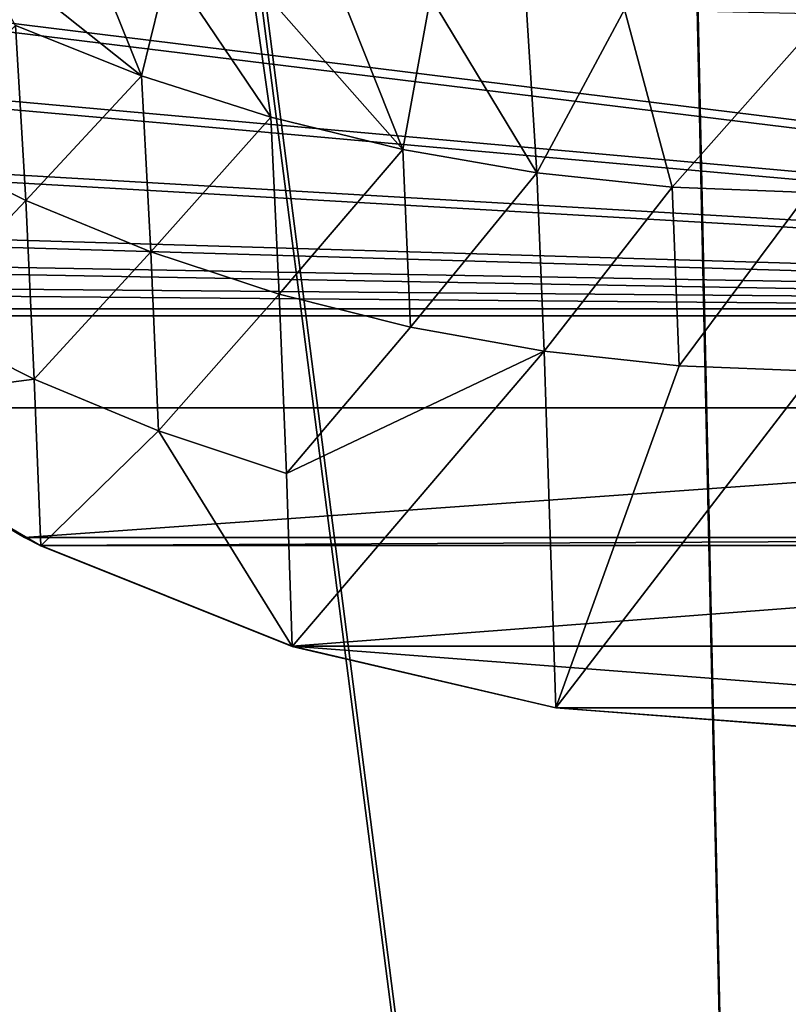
# Model space of a CAD drawing. Header units: metres. Extents: x -904 to 0, y -908 to 0.
# Tile 63 of 134: x -555 to -452, y -288 to -155. Entities that reach past the tile are written whole.
import ezdxf

# ---------------------------------------------------------------- set-up
doc = ezdxf.new("R2010")
doc.units = ezdxf.units.M

msp = doc.modelspace()

# ---------------------------------------------------------------- linework, layer by layer
at = {"layer": 'None'}
for points in [[(-570.15863, -58.565701, 661.240173), (-309.111755, -207.702347, 657.334961), (-309.403992, -35.91481, 661.833374)], [(-570.15863, -58.565701, 661.240173), (-584.097839, -207.702347, 657.334961), (-309.111755, -207.702347, 657.334961)], [(-556.010681, -156.054871, 365.60202), (-563.186096, -143.6409, 328.786133), (-539.008423, -162.858704, 363.571381)], [(-563.186096, -143.6409, 328.786133), (-545.620605, -146.385208, 307.643341), (-539.008423, -162.858704, 363.571381)], [(-539.008423, -162.858704, 363.571381), (-545.620605, -146.385208, 307.643341), (-535.35321, -147.961548, 298.649811)], [(-539.008423, -162.858704, 363.571381), (-535.35321, -147.961548, 298.649811), (-521.543457, -168.44548, 361.87027)], [(-535.35321, -147.961548, 298.649811), (-524.248291, -149.511566, 290.776733), (-521.543457, -168.44548, 361.87027)], [(-521.543457, -168.44548, 361.87027), (-524.248291, -149.511566, 290.776733), (-503.722931, -172.812347, 360.500519)], [(-524.248291, -149.511566, 290.776733), (-512.426392, -150.941452, 284.060791), (-503.722931, -172.812347, 360.500519)], [(-503.722931, -172.812347, 360.500519), (-512.426392, -150.941452, 284.060791), (-499.996185, -152.17923, 278.52475)], [(-485.631287, -175.956299, 359.463715), (-503.722931, -172.812347, 360.500519), (-499.996185, -152.17923, 278.52475)], [(-499.996185, -152.17923, 278.52475), (-487.071533, -153.176376, 274.191895), (-485.631287, -175.956299, 359.463715)], [(-487.071533, -153.176376, 274.191895), (-473.778992, -153.903244, 271.082886), (-485.631287, -175.956299, 359.463715)], [(-485.631287, -175.956299, 359.463715), (-473.778992, -153.903244, 271.082886), (-467.349609, -177.881042, 358.759674)], [(-473.778992, -153.903244, 271.082886), (-446.608368, -154.483658, 268.590515), (-467.349609, -177.881042, 358.759674)], [(-467.349609, -177.881042, 358.759674), (-446.608368, -154.483658, 268.590515), (-448.96402, -178.597061, 358.386292)], [(-556.010681, -156.054871, 365.60202), (-554.612061, -179.684158, 455.527649), (-570.910645, -171.591873, 457.90506)], [(-556.010681, -156.054871, 365.60202), (-539.008423, -162.858704, 363.571381), (-554.612061, -179.684158, 455.527649)], [(-539.008423, -162.858704, 363.571381), (-537.747192, -186.605759, 453.466003), (-554.612061, -179.684158, 455.527649)], [(-539.008423, -162.858704, 363.571381), (-521.543457, -168.44548, 361.87027), (-537.747192, -186.605759, 453.466003)], [(-521.543457, -168.44548, 361.87027), (-520.405273, -192.322754, 451.730347), (-537.747192, -186.605759, 453.466003)], [(-520.405273, -192.322754, 451.730347), (-521.543457, -168.44548, 361.87027), (-503.722931, -172.812347, 360.500519)], [(-554.612061, -179.684158, 455.527649), (-569.708801, -195.64949, 547.720032), (-570.910645, -171.591873, 457.90506)], [(-502.676636, -196.809692, 450.328522), (-520.405273, -192.322754, 451.730347), (-503.722931, -172.812347, 360.500519)], [(-502.676636, -196.809692, 450.328522), (-503.722931, -172.812347, 360.500519), (-485.631287, -175.956299, 359.463715)], [(-484.651855, -200.04776, 449.266541), (-502.676636, -196.809692, 450.328522), (-485.631287, -175.956299, 359.463715)], [(-484.651855, -200.04776, 449.266541), (-485.631287, -175.956299, 359.463715), (-467.349609, -177.881042, 358.759674)], [(-466.425415, -202.022232, 448.549377), (-484.651855, -200.04776, 449.266541), (-467.349609, -177.881042, 358.759674)], [(-467.349609, -177.881042, 358.759674), (-448.96402, -178.597061, 358.386292), (-466.425415, -202.022232, 448.549377)], [(-448.96402, -178.597061, 358.386292), (-448.096161, -202.72319, 448.180695), (-466.425415, -202.022232, 448.549377)], [(-553.499634, -203.814163, 545.323608), (-569.708801, -195.64949, 547.720032), (-554.612061, -179.684158, 455.527649)], [(-537.747192, -186.605759, 453.466003), (-553.499634, -203.814163, 545.323608), (-554.612061, -179.684158, 455.527649)], [(-536.715332, -210.796417, 543.246155), (-553.499634, -203.814163, 545.323608), (-537.747192, -186.605759, 453.466003)], [(-520.405273, -192.322754, 451.730347), (-536.715332, -210.796417, 543.246155), (-537.747192, -186.605759, 453.466003)], [(-519.435242, -216.550583, 541.500854), (-536.715332, -210.796417, 543.246155), (-520.405273, -192.322754, 451.730347)], [(-502.676636, -196.809692, 450.328522), (-519.435242, -216.550583, 541.500854), (-520.405273, -192.322754, 451.730347)], [(-569.708801, -195.64949, 547.720032), (-553.499634, -203.814163, 545.323608), (-584.181519, -207.815475, 627.740967)], [(-519.435242, -216.550583, 541.500854), (-502.676636, -196.809692, 450.328522), (-484.651855, -200.04776, 449.266541)], [(-518.673401, -239.891891, 627.738281), (-519.435242, -216.550583, 541.500854), (-484.651855, -200.04776, 449.266541)], [(-483.061035, -248.177338, 627.738281), (-518.673401, -239.891891, 627.738281), (-484.651855, -200.04776, 449.266541)], [(-483.061035, -248.177338, 627.738281), (-484.651855, -200.04776, 449.266541), (-466.425415, -202.022232, 448.549377)], [(-448.096161, -202.72319, 448.180695), (-483.061035, -248.177338, 627.738281), (-466.425415, -202.022232, 448.549377)], [(-446.603882, -250.96048, 627.738281), (-483.061035, -248.177338, 627.738281), (-448.096161, -202.72319, 448.180695)], [(-584.181519, -207.815475, 627.740967), (-553.499634, -203.814163, 545.323608), (-552.614868, -226.295471, 627.738281)], [(-553.499634, -203.814163, 545.323608), (-536.715332, -210.796417, 543.246155), (-552.614868, -226.295471, 627.738281)], [(-584.097839, -207.702347, 656.873169), (-584.181519, -207.815475, 627.740967), (-554.825745, -225.18071, 656.877319)], [(-554.825745, -225.18071, 656.877319), (-584.181519, -207.815475, 627.740967), (-552.614868, -226.295471, 627.738281)], [(-584.097839, -207.702347, 657.334961), (-584.097839, -207.702347, 656.873169), (-554.825745, -225.18071, 656.877319)], [(-584.097839, -207.702347, 657.334961), (-554.825745, -225.18071, 656.877319), (-309.111755, -207.702347, 657.334961)], [(-309.111755, -207.702347, 657.334961), (-554.825745, -225.18071, 656.877319), (-338.381592, -225.180984, 656.877258)], [(-552.614868, -226.295471, 627.738281), (-536.715332, -210.796417, 543.246155), (-518.673401, -239.891891, 627.738281)], [(-536.715332, -210.796417, 543.246155), (-519.435242, -216.550583, 541.500854), (-518.673401, -239.891891, 627.738281)], [(-552.614868, -226.295471, 627.738281), (-552.60907, -226.283112, 656.84845), (-554.825745, -225.18071, 656.877319)], [(-554.825745, -225.18071, 656.877319), (-552.60907, -226.283112, 656.84845), (-338.381592, -225.180984, 656.877258)], [(-338.381592, -225.180984, 656.877258), (-552.60907, -226.283112, 656.84845), (-340.598267, -226.283493, 656.848389)], [(-518.666077, -239.867599, 656.492676), (-552.60907, -226.283112, 656.84845), (-552.614868, -226.295471, 627.738281)], [(-518.673401, -239.891891, 627.738281), (-518.666077, -239.867599, 656.492676), (-552.614868, -226.295471, 627.738281)], [(-552.60907, -226.283112, 656.84845), (-518.666077, -239.867599, 656.492676), (-340.598267, -226.283493, 656.848389)], [(-340.598267, -226.283493, 656.848389), (-518.666077, -239.867599, 656.492676), (-374.541382, -239.867767, 656.492676)], [(-483.062592, -248.187286, 656.274841), (-518.666077, -239.867599, 656.492676), (-518.673401, -239.891891, 627.738281)], [(-483.061035, -248.177338, 627.738281), (-483.062592, -248.187286, 656.274841), (-518.673401, -239.891891, 627.738281)], [(-518.666077, -239.867599, 656.492676), (-410.144989, -248.186844, 656.274841), (-374.541382, -239.867767, 656.492676)], [(-518.666077, -239.867599, 656.492676), (-483.062592, -248.187286, 656.274841), (-410.144989, -248.186844, 656.274841)], [(-446.603882, -250.980103, 656.20166), (-483.062592, -248.187286, 656.274841), (-483.061035, -248.177338, 627.738281)], [(-483.062592, -248.187286, 656.274841), (-446.603882, -250.980103, 656.20166), (-410.144989, -248.186844, 656.274841)], [(-446.603882, -250.96048, 627.738281), (-446.603882, -250.980103, 656.20166), (-483.061035, -248.177338, 627.738281)]]:
    msp.add_3dface(points, dxfattribs=at)
at = {"layer": 'None012311'}
for points in [[(-465.701691, -69.252586, 123.667824), (-398.51358, -66.948952, 123.728142), (-69.298546, -367.238312, 115.864792)], [(-599.944275, -69.05455, 123.673012), (-532.85614, -69.952972, 123.649483), (-843.550476, -265.429565, 118.530746)], [(-71.333969, -367.13382, 118.868553), (-399.362701, -68.982285, 126.675926), (-465.757965, -71.129059, 126.619713)], [(-532.85614, -69.952972, 123.649483), (-845.314697, -356.196716, 116.153923), (-844.710205, -310.88327, 117.3405)], [(-845.314697, -356.196716, 116.153923), (-532.85614, -69.952972, 123.649483), (-452.00235, -701.143799, 107.12117)], [(-843.550476, -265.429565, 118.530746), (-532.85614, -69.952972, 123.649483), (-844.710205, -310.88327, 117.3405)], [(-532.85614, -69.952972, 123.649483), (-465.701691, -69.252586, 123.667824), (-452.00235, -701.143799, 107.12117)], [(-452.00235, -701.143799, 107.12117), (-465.701691, -69.252586, 123.667824), (-71.672775, -399.771973, 115.012871)], [(-465.701691, -69.252586, 123.667824), (-69.298546, -367.238312, 115.864792), (-71.672775, -399.771973, 115.012871)], [(-600.732117, -70.937904, 126.624718), (-841.193481, -266.056061, 121.515373), (-533.266968, -71.798462, 126.602188)], [(-452.00235, -703.006531, 110.073418), (-465.757965, -71.129059, 126.619713), (-533.266968, -71.798462, 126.602188)], [(-73.59713, -399.498657, 118.021057), (-465.757965, -71.129059, 126.619713), (-452.00235, -703.006531, 110.073418)], [(-73.59713, -399.498657, 118.021057), (-71.333969, -367.13382, 118.868553), (-465.757965, -71.129059, 126.619713)], [(-533.266968, -71.798462, 126.602188), (-842.252441, -311.199249, 120.333252), (-842.800293, -356.543121, 119.145882)], [(-533.266968, -71.798462, 126.602188), (-842.800293, -356.543121, 119.145882), (-452.00235, -703.006531, 110.073418)], [(-841.193481, -266.056061, 121.515373), (-842.252441, -311.199249, 120.333252), (-533.266968, -71.798462, 126.602188)]]:
    msp.add_3dface(points, dxfattribs=at)
at = {"layer": 'None012312'}
for points in [[(-244.002335, -55.045334, 2077.158691), (-824.8797, -122.58963, 2122.183594), (-244.002335, -194.321701, 2170)], [(-244.002335, -195.267593, 2167.144043), (-823.011292, -124.286552, 2119.828125), (-244.002335, -57.660503, 2075.415527)], [(-824.8797, -122.58963, 2122.183594), (-811.431824, -143.359833, 2136.029053), (-244.002335, -194.321701, 2170)], [(-244.002335, -195.267593, 2167.144043), (-809.881531, -144.793747, 2133.498291), (-823.011292, -124.286552, 2119.828125)], [(-244.002335, -194.321701, 2170), (-811.431824, -143.359833, 2136.029053), (-794.58844, -162.384644, 2148.710938)], [(-793.396912, -163.597809, 2146.032959), (-809.881531, -144.793747, 2133.498291), (-244.002335, -195.267593, 2167.144043)], [(-794.58844, -162.384644, 2148.710938), (-773.813843, -178.564804, 2159.496582), (-244.002335, -194.321701, 2170)], [(-773.016418, -179.617462, 2156.71167), (-793.396912, -163.597809, 2146.032959), (-244.002335, -195.267593, 2167.144043)], [(-244.002335, -194.321701, 2170), (-773.813843, -178.564804, 2159.496582), (-761.8396, -185.041473, 2163.813721)], [(-244.002335, -195.267593, 2167.144043), (-761.245361, -186.041779, 2160.994141), (-773.016418, -179.617462, 2156.71167)], [(-748.856506, -190.039719, 2167.145752), (-244.002335, -194.321701, 2170), (-761.8396, -185.041473, 2163.813721)], [(-748.466858, -191.006378, 2164.303467), (-761.245361, -186.041779, 2160.994141), (-244.002335, -195.267593, 2167.144043)], [(-720.775391, -194.321701, 2170), (-244.002335, -194.321701, 2170), (-748.856506, -190.039719, 2167.145752)], [(-720.775391, -195.267593, 2167.144043), (-748.466858, -191.006378, 2164.303467), (-244.002335, -195.267593, 2167.144043)], [(-720.775391, -194.321701, 2170), (-720.775391, -740.804871, 2170), (-244.002335, -194.321701, 2170)], [(-720.775391, -740.804871, 2170), (-194.320099, -740.804871, 2170), (-244.002335, -194.321701, 2170)], [(-244.002335, -195.267593, 2167.144043), (-195.265991, -740.003967, 2167.144043), (-720.775391, -740.003967, 2167.144043)], [(-720.775391, -740.003967, 2167.144043), (-720.775391, -195.267593, 2167.144043), (-244.002335, -195.267593, 2167.144043)]]:
    msp.add_3dface(points, dxfattribs=at)

doc.saveas('drawing.dxf')
